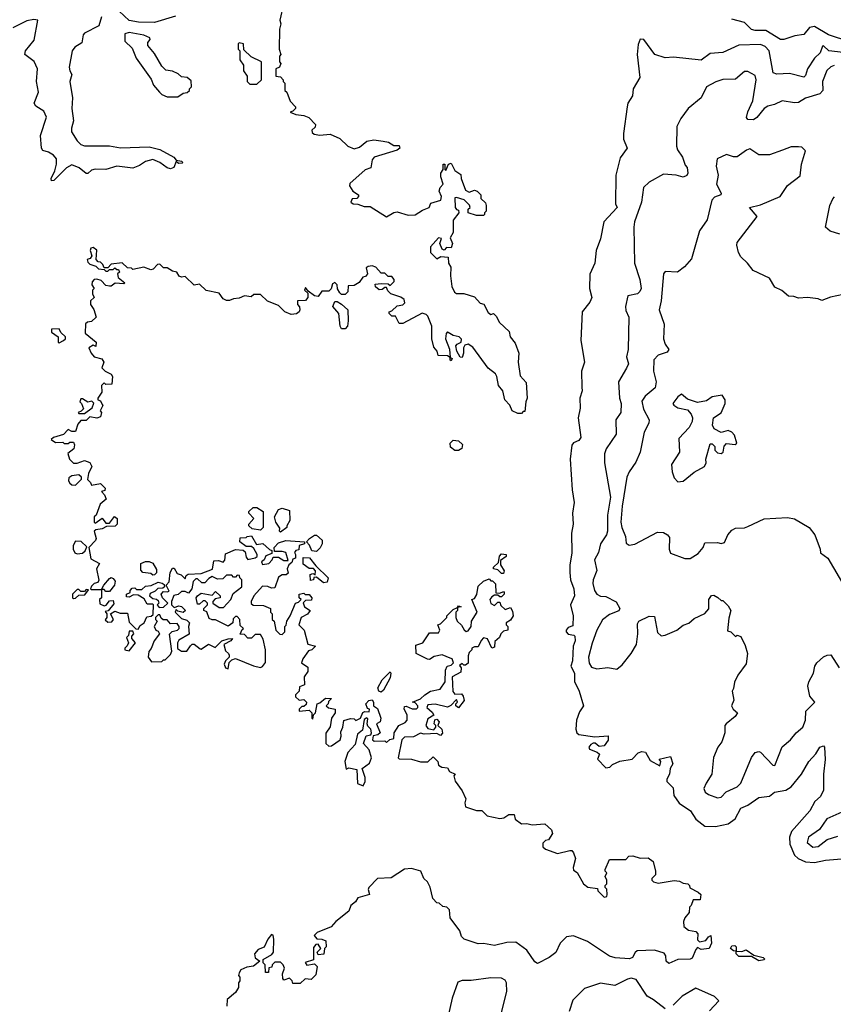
# Model space of a CAD drawing. Extents: x 2604950 to 2749250, y 940531 to 1028284.
# Tile 77 of 220: x 2635536 to 2640059, y 1017505 to 1022979. Entities that reach past the tile are written whole.
import ezdxf

# ---------------------------------------------------------------- set-up
doc = ezdxf.new("R2010")
doc.units = 0

msp = doc.modelspace()

# ---------------------------------------------------------------- linework, layer by layer
at = {"layer": '0CON05XD'}
for points in [[(2637002.5, 1023065), (2636982.5, 1022975), (2636987.5, 1022955), (2636980, 1022925), (2636977.5, 1022815), (2636987.5, 1022785), (2636980, 1022775), (2636980, 1022745), (2636987.5, 1022735), (2636980, 1022715), (2636960, 1022705), (2636960, 1022665), (2636985, 1022660), (2637000, 1022645), (2637000, 1022635), (2637010, 1022625), (2637010, 1022585), (2637020, 1022575), (2637040, 1022525), (2637070, 1022495), (2637070, 1022485), (2637055, 1022470), (2637040, 1022465), (2637070.7, 1022450.7), (2637115, 1022446.7), (2637142.5, 1022435), (2637180, 1022395), (2637178.3, 1022381.7), (2637160, 1022365), (2637161.7, 1022351.7), (2637173, 1022343), (2637205, 1022337.5), (2637261.7, 1022341.7), (2637315, 1022317.5), (2637360, 1022275), (2637395, 1022260), (2637425, 1022270), (2637465, 1022302.5), (2637505, 1022310), (2637557, 1022303), (2637587, 1022297), (2637615, 1022280), (2637645, 1022280), (2637650, 1022265), (2637635, 1022252.5), (2637506.4, 1022213.6), (2637495, 1022200), (2637487.5, 1022155), (2637456.4, 1022143.6), (2637371.7, 1022068.3), (2637370, 1022055), (2637387.5, 1022025), (2637420, 1022005), (2637420, 1021995), (2637410, 1021985), (2637385, 1021982.5), (2637377.5, 1021965), (2637390, 1021955), (2637415, 1021953.3), (2637450.7, 1021940.7), (2637485, 1021940), (2637575, 1021883.3), (2637615, 1021907.5), (2637635, 1021911.2), (2637695, 1021892), (2637735, 1021893.3), (2637775, 1021920), (2637812.5, 1021935), (2637821.7, 1021958.3), (2637877.5, 1021975), (2637880, 1021995), (2637867.5, 1022025), (2637873.3, 1022045), (2637890, 1022065), (2637876.7, 1022105), (2637876.7, 1022125), (2637890, 1022145), (2637890, 1022175), (2637900, 1022175), (2637900, 1022145), (2637905, 1022140), (2637920, 1022175), (2637935, 1022180), (2637955, 1022140), (2637988.3, 1022118.3), (2637990, 1022095), (2638015, 1022030), (2638035, 1022020), (2638065, 1022030), (2638080, 1022025), (2638100, 1022005), (2638100, 1021985), (2638125, 1021960), (2638130, 1021945), (2638130, 1021915), (2638120, 1021905), (2638120, 1021895), (2638115, 1021890), (2638075, 1021890), (2638030, 1021905), (2638030, 1021925), (2638040, 1021935), (2638037, 1021947), (2638006.4, 1021976.4), (2637965, 1021990), (2637955, 1021987.5), (2637957.5, 1021935), (2637965, 1021922.5), (2637975, 1021920), (2637977.5, 1021905), (2637946.1, 1021863.9), (2637946, 1021795), (2637930, 1021765), (2637941.2, 1021735), (2637935, 1021710), (2637908.3, 1021711.7), (2637895, 1021697.5), (2637885, 1021702.5), (2637872.5, 1021735), (2637881.7, 1021761.7), (2637865, 1021766.7), (2637820, 1021715), (2637820, 1021685), (2637855, 1021650), (2637877, 1021663), (2637918.3, 1021658.3), (2637920, 1021625), (2637933.6, 1021603.6), (2637931.2, 1021555), (2637938.8, 1021495), (2637954.1, 1021464.1), (2637965, 1021456.7), (2638005, 1021456), (2638065, 1021437.5), (2638095, 1021402.5), (2638116.4, 1021396.4), (2638140.7, 1021350.7), (2638155, 1021340), (2638170, 1021345), (2638185, 1021330), (2638202.5, 1021295), (2638257.5, 1021245), (2638262.5, 1021215), (2638290.7, 1021180.7), (2638310, 1021125), (2638307.5, 1021075), (2638318.3, 1020998.3), (2638351.7, 1020961.7), (2638357.5, 1020875), (2638350, 1020855), (2638345, 1020800), (2638335, 1020800), (2638325, 1020790), (2638305, 1020790), (2638273.6, 1020803.6), (2638260, 1020835), (2638233.3, 1020865), (2638222.5, 1020915), (2638197.5, 1020945), (2638189.2, 1020995), (2638180.6, 1021010.6), (2638140.5, 1021040.5), (2638055, 1021157.5), (2638030, 1021175), (2638010, 1021170), (2638002.5, 1021155), (2638003.3, 1021125), (2637995, 1021100), (2637985, 1021102.5), (2637966.7, 1021135), (2637961.2, 1021165), (2637967.5, 1021175), (2637990, 1021185), (2637991.7, 1021201.7), (2637980, 1021215), (2637945, 1021223.3), (2637918.8, 1021238.8), (2637915, 1021242.5), (2637906.4, 1021233.6), (2637903.8, 1021205), (2637926.1, 1021146.1), (2637930, 1021100), (2637940, 1021095), (2637935, 1021082.5), (2637930, 1021085), (2637930, 1021100), (2637915, 1021110), (2637861.7, 1021111.7), (2637857.5, 1021135), (2637838.3, 1021158.3), (2637826.7, 1021205), (2637826.7, 1021275), (2637805, 1021330), (2637795, 1021340), (2637773.6, 1021346.4), (2637665, 1021290), (2637645, 1021290), (2637625, 1021330), (2637605, 1021330), (2637590, 1021345), (2637590, 1021355), (2637605, 1021360), (2637635, 1021387.5), (2637665, 1021392.5), (2637676.2, 1021405), (2637673.6, 1021423.6), (2637655, 1021436.2), (2637600, 1021455), (2637581.7, 1021471.7), (2637575, 1021490), (2637565, 1021490), (2637551.7, 1021478.3), (2637535, 1021477.5), (2637513.6, 1021493.6), (2637511.7, 1021508.3), (2637545, 1021512.5), (2637585, 1021510), (2637595, 1021500), (2637617, 1021523), (2637617.5, 1021535), (2637605, 1021550), (2637585, 1021550), (2637565, 1021570), (2637545, 1021570), (2637515, 1021602.5), (2637495, 1021610), (2637473, 1021607), (2637461.7, 1021598.3), (2637470, 1021565), (2637458.3, 1021551.7), (2637443.6, 1021546.4), (2637423, 1021517), (2637395, 1021500), (2637361.7, 1021498.3), (2637360, 1021465), (2637345, 1021450), (2637325, 1021450), (2637315, 1021460), (2637303, 1021483), (2637300, 1021505), (2637287.5, 1021517.5), (2637275, 1021510), (2637267, 1021483), (2637255, 1021470), (2637215, 1021470), (2637195, 1021440), (2637175, 1021442.5), (2637140, 1021470), (2637125, 1021490), (2637120, 1021475), (2637137.5, 1021457.5), (2637137.5, 1021435), (2637125, 1021417.5), (2637080, 1021415), (2637080, 1021395), (2637091.7, 1021381.7), (2637092.5, 1021365), (2637090, 1021355), (2637075, 1021343.3), (2637045, 1021340), (2637010, 1021355), (2636975, 1021390), (2636913, 1021413), (2636875, 1021450), (2636838.3, 1021451.7), (2636821.7, 1021438.3), (2636785, 1021442.5), (2636755, 1021430), (2636723.8, 1021426.2)], [(2636401.7, 1022998.3), (2636285, 1022963.5), (2636196, 1022964), (2636144.9, 1022974.9), (2636088.9, 1023025)], [(2635990, 1022995), (2635975, 1022944.4), (2635896.4, 1022903.6), (2635889.2, 1022895), (2635880.7, 1022849.3), (2635842, 1022825), (2635827.1, 1022805), (2635811.1, 1022715), (2635814.2, 1022695), (2635826.4, 1022673.6), (2635814.5, 1022635.5), (2635829.5, 1022545), (2635825.6, 1022485), (2635834.4, 1022415.6), (2635823.3, 1022375), (2635824.5, 1022355), (2635855, 1022304.2), (2635876.2, 1022285), (2635895, 1022278.1), (2636035, 1022276.5), (2636096.8, 1022266.8), (2636255, 1022272), (2636315, 1022256.2), (2636392.5, 1022215), (2636405, 1022197.5), (2636435, 1022192.5), (2636442.5, 1022185), (2636438.8, 1022181.2), (2636418.3, 1022178.3), (2636405, 1022190), (2636392.5, 1022157.5), (2636375, 1022150), (2636355, 1022155.8), (2636315.5, 1022185.5), (2636275, 1022200.6), (2636235, 1022190), (2636201.2, 1022168.8), (2636165, 1022153.1), (2636075, 1022164.5), (2636015, 1022145.6), (2635955, 1022148.2), (2635935, 1022141.4), (2635915, 1022124.2), (2635905, 1022124.2), (2635865.9, 1022155.9), (2635825, 1022171.8), (2635795.7, 1022155), (2635725, 1022084), (2635712.7, 1022082.7), (2635710.8, 1022095), (2635731.4, 1022138.6), (2635740.6, 1022175), (2635740, 1022205), (2635724, 1022225), (2635695, 1022242.5), (2635665, 1022251.2), (2635657.5, 1022265), (2635650.8, 1022335), (2635685, 1022437.5), (2635670, 1022470), (2635625, 1022498), (2635615.8, 1022515), (2635640, 1022575), (2635628.6, 1022635), (2635635.5, 1022705), (2635616.2, 1022746.2), (2635564.2, 1022785), (2635568.6, 1022805), (2635616.9, 1022865), (2635636.4, 1022976.4), (2635615, 1022980), (2635575, 1022972.9), (2635496.9, 1022933.1)], [(2640151.4, 1022855), (2640033.3, 1022895), (2639955, 1022941.2), (2639927.5, 1022935), (2639895, 1022896.2), (2639845, 1022889.2), (2639785, 1022867.5), (2639765, 1022868.6), (2639685, 1022919.1), (2639625, 1022917.9), (2639605, 1022923.1), (2639565, 1022963.1), (2639495, 1022980.6)], [(2636415, 1022550), (2636445, 1022570), (2636467, 1022573), (2636480, 1022585), (2636480, 1022595), (2636490, 1022605), (2636488.3, 1022638.3), (2636467, 1022657), (2636435, 1022660), (2636417, 1022677), (2636385, 1022692.5), (2636348.3, 1022698.3), (2636325, 1022720), (2636285, 1022790), (2636247.5, 1022835), (2636248.3, 1022851.7), (2636261.7, 1022868.3), (2636258.3, 1022878.3), (2636225, 1022892), (2636145, 1022907.5), (2636120.7, 1022899.3), (2636119.3, 1022859.3), (2636160.7, 1022820.7), (2636183.9, 1022763.9), (2636267, 1022647), (2636280, 1022615), (2636312.5, 1022575), (2636325, 1022562.5), (2636355, 1022550), (2636415, 1022550)], [(2636855, 1022620), (2636880, 1022645), (2636880, 1022745), (2636821.7, 1022771.7), (2636781.7, 1022811.7), (2636780, 1022845), (2636755, 1022850), (2636750, 1022845), (2636750, 1022815), (2636760, 1022805), (2636760, 1022755), (2636780, 1022725), (2636780, 1022695), (2636800, 1022665), (2636800, 1022635), (2636815, 1022620), (2636855, 1022620)], [(2640115, 1022796.2), (2640035, 1022805.6), (2640005, 1022833.8), (2639999.5, 1022830.5), (2639986.9, 1022795), (2639955.6, 1022765), (2639915.7, 1022705), (2639905, 1022667.5), (2639895, 1022658.8), (2639815, 1022679.2), (2639745, 1022676), (2639725, 1022683.8), (2639702.5, 1022805), (2639679.6, 1022829.6), (2639655, 1022840.9), (2639533.8, 1022836.2), (2639445, 1022796.2), (2639375, 1022791.2), (2639325, 1022753.3), (2639170.7, 1022769.3), (2639125, 1022766.2), (2639067.5, 1022785), (2639005, 1022867.5), (2638985, 1022870), (2638975, 1022840), (2638968, 1022785), (2638983, 1022657), (2638946.7, 1022595), (2638942.5, 1022555), (2638917.5, 1022515), (2638913.3, 1022495), (2638892.5, 1022345), (2638893.3, 1022315), (2638912.5, 1022265), (2638875, 1022210), (2638850, 1022115), (2638847.5, 1021955), (2638857.5, 1021935), (2638783.3, 1021855), (2638765, 1021760), (2638740, 1021695), (2638733.3, 1021625), (2638706.4, 1021563.6), (2638703.3, 1021485), (2638716.7, 1021435), (2638705, 1021407.5), (2638663.3, 1021355), (2638656.2, 1021195), (2638676.7, 1021075), (2638658.8, 1021025), (2638662, 1020935), (2638663.8, 1020915), (2638650, 1020875), (2638651.7, 1020818.3), (2638640, 1020765), (2638656, 1020655), (2638645, 1020640), (2638614.2, 1020625.8), (2638605.8, 1020614.2), (2638596, 1020535), (2638606.7, 1020365), (2638618.8, 1020295), (2638608.8, 1020235), (2638613.8, 1020175), (2638603.9, 1020123.9), (2638605.7, 1020015), (2638594.1, 1019945.9), (2638594.1, 1019905.9), (2638598, 1019865), (2638616.2, 1019815), (2638620, 1019775), (2638598.8, 1019725), (2638612.5, 1019665), (2638611.7, 1019608.3), (2638585, 1019598.8), (2638574, 1019585), (2638574.2, 1019575), (2638585, 1019562), (2638617.5, 1019557.5), (2638621.7, 1019551.7), (2638623.3, 1019525), (2638613.8, 1019495), (2638609.2, 1019415), (2638600.8, 1019385), (2638619.5, 1019345), (2638619.7, 1019299.7), (2638646.2, 1019245), (2638670, 1019165), (2638648.8, 1019131.2), (2638630.8, 1019085), (2638627.1, 1019035), (2638633.7, 1019013.7), (2638645, 1019004.3), (2638732.7, 1018992.7), (2638808.3, 1018998.3), (2638807, 1018973), (2638785, 1018942.5), (2638758.3, 1018938.3), (2638736.1, 1018956.1), (2638725, 1018956.7), (2638710.5, 1018949.5), (2638700, 1018935), (2638704.2, 1018924.2), (2638747, 1018907), (2638760, 1018895), (2638748.3, 1018868.3), (2638795, 1018820), (2638817, 1018823), (2638831.7, 1018838.3), (2638873, 1018857), (2638941.7, 1018868.3), (2638975, 1018902.5), (2638995, 1018910), (2639015, 1018907.5), (2639040.7, 1018860.7), (2639095, 1018830), (2639100, 1018855), (2639091.7, 1018868.3), (2639155, 1018882.5), (2639167.7, 1018842.3), (2639152.5, 1018815), (2639149.2, 1018785), (2639133.4, 1018756.6), (2639133.3, 1018743.3), (2639168.3, 1018708.3), (2639173.3, 1018665), (2639202.7, 1018622.7), (2639265, 1018580), (2639295, 1018533.8), (2639345, 1018495.7), (2639405, 1018493.5), (2639475, 1018507.8), (2639514.4, 1018535.6), (2639545, 1018596), (2639585, 1018611.2), (2639645, 1018653.8), (2639705, 1018661.2), (2639732.5, 1018685), (2639795, 1018696.2), (2639825, 1018713.8), (2639882.5, 1018785), (2639924.2, 1018855), (2639962.5, 1018897.5), (2639983.8, 1018935), (2640005, 1018942.5), (2640010, 1018935), (2640014, 1018865), (2640004.2, 1018784.2), (2640004, 1018695), (2639988.9, 1018661.1), (2639957.6, 1018632.4), (2639929.1, 1018580.9), (2639827.1, 1018465), (2639816.5, 1018435), (2639817.3, 1018395), (2639843.8, 1018333.8), (2639864, 1018315), (2639905, 1018296.5), (2639955, 1018293.8), (2640016.8, 1018306.8), (2640105, 1018313.5)], [(2640065, 1022724.5), (2640045, 1022715.7), (2640023.8, 1022696.2), (2639999.4, 1022635), (2640002, 1022585), (2639985, 1022566), (2639905, 1022542.9), (2639865, 1022517.5), (2639844.1, 1022515.9), (2639775, 1022528.1), (2639732.8, 1022507.2), (2639695, 1022497.8), (2639675, 1022484.4), (2639635, 1022434.5), (2639615, 1022422.5), (2639583.7, 1022423.7), (2639577.5, 1022435), (2639584.5, 1022465.5), (2639612.2, 1022527.8), (2639631.1, 1022645), (2639625, 1022668.8), (2639585, 1022690), (2639565, 1022691.2), (2639515, 1022647.3), (2639445, 1022646.7), (2639406.2, 1022633.8), (2639355, 1022605.8), (2639324, 1022545), (2639252, 1022485), (2639211.7, 1022428.3), (2639190, 1022385), (2639186.7, 1022275), (2639193.3, 1022255), (2639221.2, 1022215), (2639235, 1022170), (2639247, 1022157), (2639250, 1022125), (2639245, 1022112.5), (2639225, 1022103.3), (2639185, 1022113.6), (2639115, 1022120), (2639035, 1022075.8), (2639003.5, 1022045), (2638992.2, 1021965), (2638954.4, 1021855), (2638950.5, 1021825), (2638954.1, 1021624.1), (2638984.4, 1021535), (2638990.6, 1021485), (2638983.2, 1021466.8), (2638970, 1021455), (2638916.2, 1021443.8), (2638904.4, 1021385), (2638905, 1021362.5), (2638922, 1021325), (2638918, 1021145), (2638909.2, 1021105), (2638921.2, 1021065), (2638909.2, 1021040.8), (2638864.2, 1020965), (2638871.5, 1020875), (2638880, 1020845), (2638878.8, 1020795), (2638850, 1020755), (2638852, 1020675), (2638796.6, 1020593.4), (2638788.1, 1020565), (2638786.9, 1020515), (2638820.6, 1020325), (2638803.6, 1020225), (2638804.5, 1020135), (2638798.5, 1020115), (2638765.5, 1020065), (2638753.8, 1020016.2), (2638731.4, 1019975), (2638744.1, 1019915.9), (2638724.6, 1019865.4), (2638722.7, 1019845), (2638730.8, 1019805), (2638743.8, 1019785), (2638764.4, 1019774.4), (2638795, 1019772), (2638852.3, 1019742.3), (2638873.3, 1019705), (2638867.6, 1019692.4), (2638815, 1019671.4), (2638776.9, 1019643.1), (2638744.6, 1019585), (2638718.3, 1019511.7), (2638698.9, 1019435), (2638702.1, 1019402.1), (2638715, 1019380), (2638745, 1019370), (2638805, 1019376.9), (2638855, 1019368), (2638885, 1019392), (2638935.6, 1019454.4), (2638964.2, 1019505), (2638972.9, 1019565), (2638970.5, 1019619.5), (2638977.5, 1019635), (2639035, 1019662.5), (2639065, 1019660), (2639081.7, 1019571.7), (2639103, 1019553), (2639125, 1019557.5), (2639190, 1019585), (2639225, 1019613.3), (2639255.8, 1019624.2), (2639285, 1019650), (2639345, 1019677.5), (2639366.4, 1019703.6), (2639367.5, 1019755), (2639381.7, 1019778.3), (2639395, 1019780), (2639417, 1019767), (2639435, 1019750), (2639445, 1019750), (2639475, 1019720), (2639490, 1019695), (2639478.3, 1019651.7), (2639471.7, 1019581.7), (2639490, 1019575), (2639515, 1019550), (2639525, 1019557.5), (2639545, 1019550), (2639569.5, 1019499.5), (2639582.5, 1019455), (2639575, 1019397.5), (2639528.8, 1019335), (2639510, 1019295), (2639505, 1019260), (2639496.7, 1019245), (2639506.2, 1019195), (2639493.6, 1019163.6), (2639502.5, 1019145), (2639526.7, 1019125), (2639513.8, 1019105), (2639464, 1019065), (2639455.8, 1019054.2), (2639455.8, 1019014.2), (2639440, 1018965), (2639417.5, 1018935), (2639393.9, 1018876.1), (2639384.2, 1018785), (2639351.9, 1018735), (2639340, 1018705), (2639346, 1018685), (2639365, 1018671.4), (2639415, 1018652.5), (2639435, 1018656), (2639463.9, 1018686.1), (2639525, 1018713.3), (2639545, 1018734.3), (2639605, 1018876.2), (2639625, 1018904.2), (2639645, 1018910.8), (2639655, 1018905.8), (2639722.5, 1018835), (2639735, 1018833.3), (2639775, 1018936), (2639821.2, 1018975), (2639852, 1019015), (2639890, 1019045), (2639905.6, 1019085), (2639906.1, 1019133.9), (2639956.7, 1019185), (2639928.1, 1019218.1), (2639917.3, 1019272.7), (2639923.1, 1019296.9), (2639950, 1019345), (2639957.5, 1019385), (2639967, 1019403), (2640005, 1019436.7), (2640025, 1019446.7), (2640045, 1019447.5), (2640091.2, 1019375)], [(2640115, 1021451.2), (2640043.6, 1021436.4), (2639995, 1021417.5), (2639975, 1021427.5), (2639915, 1021433.3), (2639865, 1021430), (2639839.3, 1021439.3), (2639810.7, 1021440.7), (2639773, 1021473), (2639735, 1021492.5), (2639705, 1021542.5), (2639613.6, 1021583.6), (2639582.5, 1021625), (2639545, 1021660), (2639532.5, 1021685), (2639522.5, 1021725), (2639525, 1021740), (2639636.1, 1021883.9), (2639593.8, 1021935), (2639655, 1021950), (2639763.6, 1021996.4), (2639804.1, 1022055.9), (2639875, 1022110), (2639883.3, 1022175), (2639905, 1022250), (2639885, 1022270), (2639865, 1022272.5), (2639825, 1022272.5), (2639776.7, 1022253.3), (2639705, 1022226.7), (2639645, 1022227.5), (2639595, 1022261.2), (2639575.9, 1022254.1), (2639525, 1022216.7), (2639505, 1022216.7), (2639465, 1022230), (2639414.1, 1022205.9), (2639407.5, 1022165), (2639418.9, 1022115), (2639409.5, 1022065), (2639435.8, 1022015), (2639434.2, 1022005.8), (2639398.8, 1021991.2), (2639383.8, 1021975), (2639358, 1021865), (2639316.1, 1021803.9), (2639270.7, 1021649.3), (2639232.5, 1021605), (2639192.5, 1021575), (2639125, 1021578.8), (2639116, 1021565), (2639101.9, 1021415), (2639090.8, 1021365), (2639118.9, 1021285), (2639114.5, 1021204.5), (2639124.5, 1021174.5), (2639145.8, 1021145), (2639135, 1021130.8), (2639085, 1021114.3), (2639062.2, 1021087.8), (2639060, 1021025), (2639074.3, 1020965), (2639068, 1020932), (2639012.5, 1020885), (2638995, 1020857.5), (2639003.9, 1020813.9), (2639035.7, 1020755), (2639034.3, 1020735.7), (2639007.3, 1020685), (2638985.8, 1020575), (2638961.3, 1020518.7), (2638924.4, 1020465), (2638911.5, 1020435), (2638885.3, 1020275), (2638878.9, 1020185), (2638882.9, 1020155), (2638904.4, 1020105), (2638908, 1020068), (2638925, 1020058), (2638955, 1020063.8), (2639081.2, 1020128.8), (2639115, 1020128.6), (2639138, 1020115), (2639149.3, 1020099.3), (2639146.2, 1020035), (2639155, 1020012.5), (2639233, 1019983), (2639263.3, 1019983.3), (2639308.3, 1020011.7), (2639336.7, 1020045), (2639345, 1020070), (2639415, 1020072.5), (2639435, 1020067.5), (2639455, 1020072.5), (2639473.3, 1020115), (2639495, 1020141.2), (2639515, 1020151.2), (2639565, 1020153.3), (2639585, 1020161.2), (2639675, 1020203.3), (2639805, 1020212), (2639843.6, 1020203.6), (2639925, 1020156.2), (2639956, 1020115), (2639986.7, 1020035), (2639988.8, 1020015), (2640028.8, 1019985), (2640124.4, 1019824.4)], [(2640095, 1021786.2), (2640042.3, 1021802.3), (2640016.2, 1021825), (2640040, 1021945), (2640056.8, 1021983.2), (2640065.8, 1021994.2)], [(2636723.8, 1021426.2), (2636703, 1021417), (2636685, 1021417.5), (2636667, 1021427), (2636645, 1021458.8), (2636573, 1021473), (2636535, 1021507.5), (2636505, 1021502.5), (2636455, 1021550), (2636435, 1021547.5), (2636423, 1021553), (2636410, 1021575), (2636385, 1021580), (2636355, 1021600), (2636335, 1021600), (2636315, 1021620), (2636301.7, 1021618.3), (2636278.3, 1021591.7), (2636265, 1021587.5), (2636225, 1021602.5), (2636165, 1021590), (2636157, 1021597), (2636135, 1021600), (2636105, 1021627.5), (2636045, 1021620), (2636025, 1021600), (2636005, 1021600), (2635998.3, 1021618.3), (2635985, 1021630), (2635971.7, 1021631.7), (2635960, 1021645), (2635965, 1021697.5), (2635945, 1021712.5), (2635931.7, 1021708.3), (2635927.5, 1021695), (2635937.5, 1021665), (2635928.3, 1021651.7), (2635910, 1021645), (2635915, 1021630), (2635925, 1021620), (2635958.3, 1021608.3), (2635973, 1021593), (2636005, 1021590), (2636015, 1021580), (2636025, 1021580), (2636035, 1021590), (2636055, 1021590), (2636065, 1021600), (2636075, 1021590), (2636085, 1021590), (2636090, 1021575), (2636080, 1021565), (2636082.5, 1021545), (2636120, 1021515), (2636115, 1021510), (2636067, 1021513), (2636045, 1021497.5), (2636035, 1021497.5), (2636015, 1021500), (2635988.3, 1021528.3), (2635965, 1021536.7), (2635950, 1021535), (2635938.3, 1021521.7), (2635937.5, 1021505), (2635950, 1021485), (2635940, 1021475), (2635940, 1021455), (2635950, 1021435), (2635930, 1021415), (2635930, 1021395), (2635947, 1021367), (2635960, 1021325), (2635935, 1021300), (2635913, 1021297), (2635901.7, 1021288.3), (2635900, 1021235), (2635960, 1021185), (2635958.3, 1021161.7), (2635945, 1021170), (2635920, 1021155), (2635932.5, 1021125), (2635950, 1021105), (2635993, 1021093), (2636002.5, 1021075), (2635993, 1021043), (2636010, 1021025), (2636045, 1021007.5), (2636052.5, 1020995), (2636048.3, 1020951.7), (2636015, 1020950), (2636005, 1020960), (2635990, 1020945), (2635991.7, 1020908.3), (2635970, 1020875), (2635970, 1020865), (2635985, 1020860), (2635995, 1020840), (2635997, 1020833), (2635983.3, 1020805), (2635990, 1020795), (2635985, 1020770), (2635965, 1020762.5), (2635925, 1020770), (2635905, 1020750), (2635875, 1020750), (2635859.3, 1020730.7), (2635845, 1020690), (2635825, 1020690), (2635805, 1020700), (2635778.3, 1020671.7), (2635723.6, 1020656.4), (2635710, 1020645), (2635735, 1020627.5), (2635775, 1020630), (2635782.5, 1020622.5), (2635805, 1020622.5), (2635815, 1020630), (2635835, 1020630), (2635840, 1020615), (2635837, 1020593), (2635803.6, 1020566.4), (2635812.5, 1020535), (2635835, 1020512.5), (2635855, 1020512.5), (2635895, 1020527.5), (2635925, 1020516.7), (2635936.7, 1020495), (2635917.5, 1020455), (2635913, 1020423), (2635930, 1020405), (2635935, 1020390), (2635985, 1020400), (2636010, 1020375), (2636008.3, 1020361.7), (2635990, 1020355), (2636007.5, 1020337.5), (2636017, 1020313), (2635982.5, 1020285), (2635960, 1020225), (2635950, 1020215), (2635950, 1020185), (2635955, 1020180), (2635995, 1020207.5), (2636015, 1020180), (2636035, 1020180), (2636063, 1020217), (2636077.5, 1020205), (2636077.5, 1020175), (2636067, 1020163), (2636018.3, 1020161.7), (2635995, 1020147.5), (2635958.3, 1020141.7), (2635950, 1020135), (2635960, 1020095), (2635957, 1020083), (2635920, 1020045), (2635931.7, 1019981.7), (2635980, 1019955), (2635962.5, 1019925), (2635976.4, 1019863.6), (2635969.3, 1019850.7), (2635950, 1019845), (2635935, 1019830), (2635930, 1019815), (2635935, 1019810), (2635990, 1019810), (2636002.5, 1019835), (2636035, 1019872.5), (2636045, 1019877.5), (2636055, 1019872.5), (2636066.7, 1019856.7), (2636062.5, 1019835), (2636035, 1019800), (2636015, 1019800), (2636005, 1019810), (2635990, 1019810), (2635990, 1019765), (2635980, 1019755), (2635981.7, 1019731.7), (2636005, 1019720), (2636016.4, 1019723.6), (2636035, 1019747.5), (2636055, 1019750), (2636059.3, 1019730.7), (2636028.3, 1019691.7), (2636011.7, 1019688.3), (2636020, 1019675), (2636020, 1019655), (2636011.7, 1019641.7), (2636025, 1019630), (2636048.3, 1019631.7), (2636057.5, 1019645), (2636040, 1019675), (2636065, 1019690), (2636095, 1019680), (2636135, 1019680), (2636145, 1019630), (2636181.7, 1019591.7), (2636195, 1019590), (2636205, 1019610), (2636227.5, 1019625), (2636241.7, 1019658.3), (2636267, 1019663), (2636278.3, 1019671.7), (2636280, 1019725), (2636275, 1019730), (2636245, 1019730), (2636228.3, 1019758.3), (2636195, 1019780), (2636168.3, 1019781.7), (2636145, 1019767.5), (2636130, 1019770), (2636130, 1019785), (2636150, 1019795), (2636150, 1019805), (2636161.7, 1019818.3), (2636175, 1019820), (2636185, 1019810), (2636215, 1019810), (2636235, 1019830), (2636266.4, 1019833.6), (2636305, 1019852.5), (2636327, 1019847), (2636338.3, 1019838.3), (2636340, 1019825), (2636331.7, 1019818.3), (2636303.3, 1019816.7), (2636289.2, 1019800.8), (2636260.7, 1019789.3), (2636257.5, 1019775), (2636275, 1019760), (2636297, 1019757), (2636305, 1019750), (2636310, 1019735), (2636300, 1019725), (2636311.7, 1019711.7), (2636335, 1019712.5), (2636360, 1019735), (2636330, 1019765), (2636322.5, 1019785), (2636335, 1019800), (2636355, 1019797.5), (2636367.5, 1019802.5), (2636350, 1019835), (2636367, 1019853), (2636372.5, 1019905), (2636385, 1019930), (2636395, 1019930), (2636410.7, 1019900.7), (2636432.5, 1019892.5), (2636455, 1019870), (2636461.7, 1019888.3), (2636473, 1019897), (2636545, 1019900), (2636606.7, 1019923.3), (2636615, 1019970), (2636641.7, 1019971.7), (2636667, 1019963), (2636676.4, 1019973.6), (2636680.5, 1020009.5), (2636735, 1020034), (2636778.8, 1020028.8), (2636789.5, 1020019.5), (2636795, 1019990), (2636805, 1019977.5), (2636845, 1019986.2), (2636855.8, 1019994.2), (2636856.1, 1020006.1), (2636838.3, 1020038.3), (2636825, 1020050), (2636795, 1020050), (2636760, 1020075), (2636761.7, 1020098.3), (2636795, 1020100), (2636800, 1020105), (2636825, 1020110), (2636851.7, 1020061.7), (2636887.5, 1020067.5), (2636925, 1020032.5), (2636938.3, 1020028.3), (2636938.3, 1020011.7), (2636905, 1019998.8), (2636894.1, 1019975.9), (2636880, 1019965), (2636885, 1019950), (2636920, 1019955), (2636940, 1019975), (2636945, 1019990), (2636975, 1019990), (2637005, 1019972.5), (2637028.3, 1019971.7), (2637016.2, 1020016.2), (2636995, 1020022.5), (2636951.7, 1020021.7), (2636950, 1020045), (2636975, 1020070), (2637015, 1020082.5), (2637120, 1020075), (2637120, 1020065), (2637090, 1020055), (2637088.3, 1020031.7), (2637071.7, 1020028.3), (2637063, 1020017), (2637070, 1020005), (2637070, 1019985), (2637055, 1019980), (2637048.3, 1019961.7), (2637031.7, 1019948.3), (2637022.5, 1019925), (2637027.5, 1019902.5), (2637017, 1019893), (2636995, 1019892.5), (2636975, 1019880), (2636955, 1019820), (2636935, 1019817.5), (2636915, 1019827.5), (2636885, 1019830), (2636837.5, 1019775), (2636822.5, 1019745), (2636823, 1019733), (2636833, 1019723), (2636891.7, 1019721.7), (2636930, 1019705), (2636930, 1019685), (2636940, 1019675), (2636940, 1019645), (2636950, 1019635), (2636960, 1019585), (2636981.7, 1019561.7), (2636995, 1019560), (2637010, 1019575), (2637010, 1019605), (2637017, 1019613), (2637020, 1019635), (2637040, 1019665), (2637070, 1019735), (2637085, 1019740), (2637100, 1019755), (2637090, 1019765), (2637090, 1019785), (2637115, 1019790), (2637123, 1019783), (2637145, 1019782.5), (2637160, 1019765), (2637158.3, 1019751.7), (2637125, 1019750), (2637112.5, 1019737.5), (2637120, 1019715), (2637150, 1019695), (2637135, 1019673.3), (2637100, 1019655), (2637087.5, 1019615), (2637117.5, 1019585), (2637137, 1019507), (2637180, 1019495), (2637160, 1019475), (2637140.7, 1019469.3), (2637110, 1019425), (2637103, 1019403), (2637138.3, 1019378.3), (2637137.5, 1019355), (2637117.5, 1019325), (2637118.3, 1019281.7), (2637090.7, 1019269.3), (2637090, 1019245), (2637070, 1019225), (2637070, 1019215), (2637090, 1019195), (2637115, 1019200), (2637130, 1019185), (2637128.3, 1019171.7), (2637115, 1019160), (2637105, 1019160), (2637090, 1019145), (2637090, 1019135), (2637145, 1019140), (2637160, 1019125), (2637160, 1019095), (2637165, 1019090), (2637170, 1019115), (2637180, 1019125), (2637190, 1019175), (2637205, 1019180), (2637235, 1019207.5), (2637270, 1019205), (2637251.7, 1019188.3), (2637250, 1019175), (2637240, 1019165), (2637253, 1019153), (2637290, 1019145), (2637290, 1019125), (2637270, 1019095), (2637261.7, 1019048.3), (2637238.3, 1019011.7), (2637237.5, 1018955), (2637255, 1018940), (2637268.8, 1018941.2), (2637316.7, 1018975), (2637323.3, 1018995), (2637320.7, 1019019.3), (2637332.5, 1019045), (2637337, 1019083), (2637375, 1019093.8), (2637395, 1019092.5), (2637405, 1019082.5), (2637430, 1019095), (2637443.6, 1019126.4), (2637455, 1019132.5), (2637478.3, 1019131.7), (2637480, 1019145), (2637470, 1019150), (2637460, 1019175), (2637476.4, 1019193.6), (2637495, 1019196.7), (2637502.5, 1019185), (2637503.3, 1019163.3), (2637525, 1019150), (2637543.3, 1019095), (2637540, 1019075), (2637520, 1019065), (2637540, 1019015), (2637527, 1019003), (2637501.7, 1018998.3), (2637497.5, 1018975), (2637507, 1018967), (2637565, 1018970), (2637575, 1018960), (2637593, 1018977), (2637616.7, 1018983.3), (2637617.5, 1019015), (2637643.8, 1019055), (2637678.3, 1019071.7), (2637690, 1019085), (2637690, 1019115), (2637673.3, 1019145), (2637675, 1019160), (2637685, 1019162.5), (2637718.3, 1019148.3), (2637741.7, 1019148.3), (2637750, 1019155), (2637750, 1019165), (2637735, 1019180), (2637720, 1019185), (2637765, 1019202.5), (2637787.5, 1019225), (2637820, 1019245), (2637873, 1019257), (2637901.7, 1019298.3), (2637903, 1019363), (2637912.5, 1019385), (2637935, 1019390), (2637947.5, 1019402.5), (2637940, 1019425), (2637928.3, 1019428.3)], [(2637345, 1021260), (2637325, 1021260), (2637317.5, 1021275), (2637310, 1021345), (2637277.5, 1021385), (2637288.3, 1021411.7), (2637301.7, 1021411.7), (2637325, 1021397.5), (2637360, 1021365), (2637362.5, 1021305), (2637357.5, 1021275), (2637345, 1021260)], [(2635755, 1021182.5), (2635780, 1021195), (2635790, 1021205), (2635790, 1021215), (2635765, 1021240), (2635755, 1021260), (2635711.7, 1021258.3), (2635711.7, 1021241.7), (2635750, 1021215), (2635750, 1021185), (2635755, 1021182.5)], [(2635895, 1020790), (2635939.3, 1020820.7), (2635947.5, 1020847.5), (2635937.5, 1020857.5), (2635915, 1020852.5), (2635885, 1020870), (2635875, 1020870), (2635870, 1020855), (2635880, 1020845), (2635890, 1020815), (2635878.3, 1020801.7), (2635860, 1020795), (2635865, 1020790), (2635895, 1020790)], [(2639195, 1020410), (2639225, 1020412.5), (2639285, 1020463.3), (2639342.5, 1020495), (2639352.5, 1020515), (2639350, 1020535), (2639375, 1020620), (2639385, 1020620), (2639400, 1020605), (2639400, 1020585), (2639415, 1020570), (2639435, 1020567.5), (2639447.5, 1020575), (2639453, 1020607), (2639465, 1020622.5), (2639513, 1020617), (2639522.5, 1020625), (2639509.5, 1020669.5), (2639496.1, 1020686.1), (2639475, 1020694), (2639435, 1020683.3), (2639397.5, 1020705), (2639387.5, 1020725), (2639393.9, 1020766.1), (2639436.4, 1020793.6), (2639457.5, 1020845), (2639457.5, 1020865), (2639441.7, 1020891.7), (2639385, 1020881.2), (2639355, 1020860), (2639305, 1020850), (2639249.3, 1020869.3), (2639215, 1020897.5), (2639195, 1020882.5), (2639167.5, 1020845), (2639172.5, 1020835), (2639195, 1020820), (2639248.8, 1020808.8), (2639270, 1020785), (2639276.2, 1020765), (2639274, 1020745), (2639258.7, 1020711.3), (2639200.5, 1020649.5), (2639204, 1020575), (2639160, 1020505), (2639164.2, 1020465), (2639175, 1020432.5), (2639195, 1020410)], [(2637975, 1020583.3), (2637955, 1020584), (2637931.7, 1020601.7), (2637930, 1020625), (2637945, 1020641.2), (2637975, 1020638), (2637997.7, 1020617.7), (2637993.3, 1020595), (2637975, 1020583.3)], [(2635845, 1020390), (2635880, 1020425), (2635880, 1020435), (2635865, 1020447.5), (2635825, 1020442.5), (2635808.3, 1020431.7), (2635807.5, 1020415), (2635815, 1020402.5), (2635825, 1020392.5), (2635845, 1020390)], [(2636875, 1020140), (2636828.3, 1020148.3), (2636810, 1020165), (2636810, 1020175), (2636837.5, 1020205), (2636810, 1020235), (2636810, 1020245), (2636833, 1020267), (2636855, 1020266.7), (2636890, 1020245), (2636890, 1020155), (2636875, 1020140)], [(2636985, 1020130), (2636980, 1020135), (2636981.7, 1020151.7), (2636960, 1020185), (2636952.5, 1020215), (2636974.3, 1020255.7), (2636995, 1020263.8), (2637035, 1020250), (2637037.5, 1020195), (2637020, 1020165), (2637020, 1020155), (2636985, 1020130)], [(2637185, 1020022.5), (2637160, 1020025), (2637147, 1020057), (2637130, 1020075), (2637147.5, 1020095), (2637175, 1020112.5), (2637185, 1020112.5), (2637217.5, 1020085), (2637217.5, 1020065), (2637207, 1020043), (2637185, 1020022.5)], [(2635855, 1020010), (2635885, 1020012.5), (2635900, 1020025), (2635908.3, 1020048.3), (2635877, 1020077), (2635845, 1020080), (2635832.5, 1020055), (2635832.5, 1020035), (2635842.5, 1020015), (2635855, 1020010)], [(2637225, 1019847.5), (2637185, 1019880), (2637171.7, 1019878.3), (2637170, 1019865), (2637151.7, 1019861.7), (2637150, 1019895), (2637165, 1019900), (2637178.3, 1019891.7), (2637180, 1019915), (2637168.3, 1019928.3), (2637145, 1019927.5), (2637111.7, 1019951.7), (2637111.7, 1019988.3), (2637146.4, 1019986.4), (2637181.7, 1019941.7), (2637250, 1019875), (2637245, 1019852.5), (2637225, 1019847.5)], [(2638225, 1019900), (2638215, 1019900), (2638195, 1019920), (2638170, 1019925), (2638170, 1019935), (2638198.3, 1019961.7), (2638203.6, 1019996.4), (2638215, 1020010), (2638240, 1020005), (2638240, 1019995), (2638208.3, 1019971.7), (2638208.3, 1019948.3), (2638230, 1019915), (2638225, 1019900)], [(2636275, 1019890), (2636265, 1019900), (2636220, 1019905), (2636208.3, 1019918.3), (2636210, 1019955), (2636235, 1019966.7), (2636256.4, 1019966.4), (2636276.4, 1019956.4), (2636297, 1019923), (2636297, 1019903), (2636285, 1019892.5), (2636275, 1019890)], [(2636695, 1019370), (2636700, 1019405), (2636715, 1019420), (2636735, 1019427.5), (2636835, 1019386.7), (2636875, 1019377.5), (2636885, 1019382.5), (2636902.5, 1019405), (2636902.5, 1019475), (2636890, 1019535), (2636875, 1019560), (2636845, 1019560), (2636825, 1019540), (2636805, 1019540), (2636785, 1019560), (2636761.7, 1019561.7), (2636771.7, 1019588.3), (2636780, 1019595), (2636761.7, 1019611.7), (2636760, 1019645), (2636745, 1019660), (2636735, 1019660), (2636721.7, 1019648.3), (2636720, 1019625), (2636695, 1019607.5), (2636625, 1019642.5), (2636605, 1019642.5), (2636590, 1019650), (2636576.7, 1019686.7), (2636560, 1019695), (2636560, 1019705), (2636580, 1019725), (2636580, 1019735), (2636567, 1019747), (2636555, 1019747.5), (2636535, 1019730), (2636525, 1019730), (2636517.5, 1019765), (2636523.6, 1019776.4), (2636545, 1019790), (2636605, 1019780), (2636625, 1019800), (2636650, 1019775), (2636650, 1019765), (2636621.7, 1019758.3), (2636610, 1019745), (2636610, 1019735), (2636645, 1019710), (2636668.3, 1019711.7), (2636710, 1019755), (2636721.7, 1019788.3), (2636770, 1019825), (2636770, 1019865), (2636760, 1019875), (2636758.3, 1019888.3), (2636745, 1019890), (2636735, 1019880), (2636725, 1019880), (2636715, 1019890), (2636685, 1019890), (2636665, 1019870), (2636635, 1019867.5), (2636605, 1019882.5), (2636587, 1019873), (2636565, 1019847.5), (2636548.3, 1019848.3), (2636525, 1019870), (2636515, 1019870), (2636500, 1019855), (2636492.5, 1019815), (2636475, 1019790), (2636455, 1019800), (2636435, 1019800), (2636416.7, 1019783.3), (2636391.7, 1019778.3), (2636380, 1019745), (2636380, 1019725), (2636395, 1019710), (2636420.7, 1019719.3), (2636435, 1019716.7), (2636457.5, 1019695), (2636445, 1019682.5), (2636415, 1019690), (2636405, 1019700), (2636400, 1019685), (2636435, 1019650), (2636465, 1019640), (2636480, 1019625), (2636473.3, 1019605), (2636477, 1019563), (2636420.7, 1019529.3), (2636413.3, 1019515), (2636413, 1019483), (2636435, 1019467.5), (2636465, 1019467.5), (2636485, 1019497.5), (2636495, 1019507.5), (2636505, 1019507.5), (2636538.3, 1019481.7), (2636545, 1019480), (2636585, 1019506.7), (2636621.7, 1019488.3), (2636660, 1019525), (2636695, 1019537.5), (2636718.3, 1019538.3), (2636710, 1019525), (2636670, 1019505), (2636679.3, 1019469.3), (2636697.5, 1019455), (2636700, 1019445), (2636700, 1019435), (2636680, 1019415), (2636673.3, 1019395), (2636680, 1019375), (2636695, 1019370)], [(2637928.3, 1019428.3), (2637885, 1019447.5), (2637840.7, 1019439.3), (2637815, 1019422.5), (2637803, 1019423), (2637740, 1019455), (2637738.3, 1019501.7), (2637776.4, 1019513.6), (2637815, 1019570), (2637865, 1019570), (2637872.5, 1019585), (2637860, 1019615), (2637875, 1019620), (2637910, 1019655), (2637910, 1019665), (2637945, 1019700), (2637970, 1019710), (2637975, 1019720), (2637990, 1019715), (2637970, 1019710), (2637970, 1019695), (2637960, 1019685), (2637960, 1019655), (2637967.5, 1019635), (2637993, 1019613), (2638007, 1019587), (2638018.3, 1019578.3), (2638029.3, 1019580.7), (2638046.2, 1019605), (2638047.5, 1019635), (2638080, 1019685), (2638050, 1019755), (2638065, 1019760), (2638077, 1019783), (2638085, 1019830), (2638115, 1019857.5), (2638145, 1019870), (2638155, 1019860), (2638165, 1019860), (2638181.7, 1019841.7), (2638182.5, 1019792.5), (2638205, 1019790), (2638225, 1019800), (2638230, 1019795), (2638230, 1019785), (2638215, 1019770), (2638205, 1019770), (2638195, 1019780), (2638175, 1019780), (2638160.7, 1019769.3), (2638150, 1019755), (2638155, 1019732.5), (2638175, 1019722.5), (2638195, 1019740), (2638205, 1019740), (2638211.7, 1019721.7), (2638235, 1019700), (2638265, 1019710), (2638275, 1019690), (2638280, 1019665), (2638265, 1019640), (2638240, 1019625), (2638240, 1019615), (2638250, 1019605), (2638250, 1019585), (2638225, 1019580), (2638210, 1019565), (2638202.5, 1019545), (2638178.3, 1019521.7), (2638175, 1019490), (2638160, 1019485), (2638136.4, 1019536.4), (2638115, 1019542.5), (2638101.7, 1019528.3), (2638085, 1019492.5), (2638065, 1019492.5), (2638050, 1019485), (2638050, 1019475), (2638035, 1019460), (2638028.3, 1019441.7), (2638028.3, 1019401.7), (2638015, 1019390), (2638005, 1019390), (2637995, 1019400), (2637981.7, 1019388.3), (2637990, 1019375), (2637988.3, 1019351.7), (2637940, 1019325), (2637943, 1019243), (2637955, 1019230), (2637991.7, 1019231.7), (2638001.7, 1019218.3), (2638007, 1019193), (2637975, 1019152.5), (2637960, 1019165), (2637960, 1019175), (2637970, 1019185), (2637965, 1019200), (2637933, 1019167), (2637915, 1019157.5), (2637845, 1019173.3), (2637805, 1019170), (2637800, 1019155), (2637829.3, 1019129.3), (2637837.5, 1019112.5), (2637805, 1019092.5), (2637794.1, 1019054.1), (2637805, 1019037.5), (2637838.3, 1019031.7), (2637850, 1019045), (2637850, 1019055), (2637840, 1019065), (2637843, 1019087), (2637855, 1019090), (2637867.5, 1019075), (2637860, 1019055), (2637882.5, 1019035), (2637887, 1019013), (2637875, 1019000), (2637855, 1019010), (2637785, 1019006.7), (2637765, 1019012.5), (2637725, 1018992.5), (2637675, 1018990), (2637661.2, 1018975), (2637640, 1018875), (2637645, 1018870), (2637715, 1018867.5), (2637765, 1018852.5), (2637805, 1018852.5), (2637835, 1018880), (2637860, 1018855), (2637863.6, 1018833.6), (2637883.6, 1018823.6), (2637915, 1018820), (2637925, 1018800), (2637957.5, 1018785), (2637950, 1018775), (2637956.7, 1018745), (2637995, 1018692.5), (2638017, 1018647), (2638010, 1018625), (2638015, 1018603.3), (2638075, 1018583.3), (2638105, 1018582.5), (2638135, 1018552.5), (2638205, 1018538.8), (2638228, 1018542), (2638255, 1018560), (2638285, 1018560), (2638290, 1018535), (2638325, 1018507.5), (2638355, 1018510), (2638385, 1018502.5), (2638455, 1018507.5), (2638492.5, 1018475), (2638497.5, 1018455), (2638475, 1018420), (2638460, 1018415), (2638445, 1018400), (2638445, 1018380), (2638458.3, 1018368.3), (2638525, 1018342.5), (2638595, 1018360), (2638605, 1018360), (2638615, 1018347.5), (2638626.2, 1018315), (2638613.6, 1018266.4), (2638615, 1018250), (2638635, 1018237.5), (2638670, 1018175), (2638695, 1018156.7), (2638748.3, 1018148.3), (2638750, 1018135), (2638785, 1018100), (2638800, 1018105), (2638802.5, 1018115), (2638800, 1018145), (2638790, 1018155), (2638790, 1018165), (2638800, 1018175), (2638800, 1018195), (2638790, 1018215), (2638800, 1018235), (2638790, 1018245), (2638790, 1018255), (2638815, 1018310), (2638905, 1018310), (2638921.7, 1018328.3), (2638945, 1018331.2), (2638985, 1018316.7), (2639029.3, 1018319.3), (2639058.3, 1018298.3), (2639070, 1018245), (2639070, 1018225), (2639050, 1018205), (2639050, 1018195), (2639060, 1018185), (2639085, 1018177.5), (2639175, 1018192.5), (2639205, 1018190), (2639225, 1018177.5), (2639250, 1018175), (2639260, 1018165), (2639261.7, 1018151.7), (2639308.3, 1018128.3), (2639322.5, 1018115), (2639320, 1018085), (2639280, 1018085), (2639270, 1018055), (2639260, 1018045), (2639257.5, 1018015), (2639233.6, 1017986.4), (2639226.7, 1017965), (2639228.3, 1017938.3), (2639255, 1017917.5), (2639295, 1017910), (2639306.4, 1017896.4), (2639303.6, 1017863.6), (2639315, 1017852.5), (2639351.2, 1017858.8), (2639365, 1017880), (2639378.3, 1017888.3), (2639382.5, 1017845), (2639370, 1017815), (2639325, 1017810), (2639305, 1017820), (2639295, 1017810), (2639275, 1017761.2), (2639263.9, 1017756.1), (2639195, 1017754), (2639145, 1017732.5), (2639130, 1017745), (2639127.5, 1017775), (2639119.3, 1017789.3), (2639065, 1017806.7), (2638968.3, 1017801.7), (2638957, 1017793), (2638943.3, 1017765), (2638927, 1017757), (2638846, 1017764), (2638815, 1017772), (2638693.6, 1017853.6), (2638615, 1017886.2), (2638575, 1017880), (2638540, 1017845), (2638516.4, 1017793.6), (2638480, 1017765), (2638415, 1017732.5), (2638400.7, 1017740.7), (2638355.7, 1017805.7), (2638295, 1017850), (2638245, 1017848.8), (2638175, 1017832), (2638115, 1017843.8), (2638085, 1017841.2), (2638006.4, 1017866.4), (2637992, 1017882), (2637983.6, 1017913.6), (2637930, 1017985), (2637925, 1018030), (2637910, 1018045), (2637888.3, 1018048.3), (2637867, 1018067), (2637855, 1018070), (2637833, 1018093), (2637817, 1018157), (2637802.5, 1018185), (2637782.5, 1018205), (2637766.7, 1018245), (2637715, 1018260), (2637674.4, 1018255.6), (2637601.9, 1018208.1), (2637525, 1018203.8), (2637477.5, 1018155), (2637473.8, 1018143.8), (2637480, 1018115), (2637415, 1018097.5), (2637402.5, 1018075), (2637377.5, 1018055), (2637365, 1018022.5), (2637292.5, 1017965), (2637267.5, 1017935), (2637190, 1017905), (2637173, 1017887), (2637188.3, 1017868.3), (2637215, 1017867.5), (2637238.3, 1017858.3), (2637240, 1017825), (2637230, 1017815), (2637226.7, 1017783.3), (2637195, 1017780), (2637190, 1017795), (2637210, 1017815), (2637195, 1017840), (2637181.7, 1017838.3), (2637168.3, 1017821.7), (2637168.3, 1017751.7), (2637123, 1017737), (2637133, 1017723), (2637175, 1017730), (2637190, 1017715), (2637181.7, 1017668.3), (2637157, 1017643), (2637123, 1017647), (2637095, 1017620), (2637055, 1017620), (2637050, 1017635), (2637035, 1017650), (2637005, 1017640), (2636998.3, 1017648.3), (2636997.5, 1017675), (2637007.5, 1017705), (2637000, 1017725), (2636985, 1017740), (2636955, 1017740), (2636940, 1017725), (2636938.3, 1017711.7), (2636921.7, 1017708.3), (2636918.3, 1017681.7), (2636901.7, 1017681.7), (2636900, 1017725), (2636890, 1017735), (2636890, 1017755), (2636938, 1017782), (2636946.7, 1017795), (2636949.2, 1017865), (2636945, 1017890), (2636935, 1017892.5), (2636915, 1017867.5), (2636895, 1017822.5), (2636861.2, 1017808.8), (2636841.2, 1017785), (2636844, 1017764), (2636870, 1017745), (2636835, 1017717.5), (2636798.3, 1017711.7), (2636765, 1017697.5), (2636755, 1017680), (2636752.5, 1017665), (2636760, 1017655), (2636760, 1017635), (2636752.5, 1017625), (2636751.7, 1017598.3), (2636735, 1017570), (2636688.3, 1017531.7), (2636687.5, 1017495)], [(2635835, 1019760), (2635845, 1019762.5), (2635865, 1019780), (2635898.3, 1019781.7), (2635918.3, 1019808.3), (2635905, 1019810), (2635895, 1019800), (2635875, 1019800), (2635865, 1019810), (2635855, 1019810), (2635830, 1019785), (2635830, 1019765), (2635835, 1019760)], [(2636268.3, 1019408.3), (2636325, 1019410), (2636335, 1019420), (2636345, 1019420), (2636375, 1019450), (2636381.7, 1019468.3), (2636368.3, 1019561.7), (2636383, 1019577), (2636412.5, 1019585), (2636422.5, 1019595), (2636422.5, 1019605), (2636411.7, 1019621.7), (2636375, 1019620), (2636355, 1019642.5), (2636333, 1019643), (2636321.7, 1019651.7), (2636315, 1019670), (2636305, 1019670), (2636290, 1019655), (2636290, 1019645), (2636300, 1019635), (2636282.5, 1019605), (2636292.5, 1019585), (2636305, 1019580), (2636312.5, 1019565), (2636282.5, 1019525), (2636267, 1019483), (2636253, 1019467), (2636250, 1019435), (2636268.3, 1019408.3)], [(2636145, 1019470), (2636180, 1019515), (2636158.3, 1019538.3), (2636158.3, 1019551.7), (2636170, 1019565), (2636165, 1019580), (2636145, 1019580), (2636140, 1019555), (2636130, 1019545), (2636140, 1019515), (2636133, 1019497), (2636120, 1019485), (2636120, 1019475), (2636145, 1019470)], [(2637545, 1019240), (2637532.5, 1019245), (2637527.5, 1019265), (2637550.7, 1019309.3), (2637595, 1019352.5), (2637600, 1019345), (2637595, 1019320), (2637558.3, 1019251.7), (2637545, 1019240)], [(2637445, 1018720), (2637456.4, 1018743.6), (2637456.2, 1018765), (2637440, 1018815), (2637480, 1018845), (2637491.2, 1018875), (2637479.2, 1018919.2), (2637447.5, 1018955), (2637462.5, 1018997.5), (2637487.5, 1019002.5), (2637492.5, 1019015), (2637487.5, 1019035), (2637471.2, 1019051.2), (2637466.7, 1019065), (2637471.7, 1019091.7), (2637465, 1019097.5), (2637451.2, 1019088.8), (2637441.7, 1019028.3), (2637413.8, 1019006.2), (2637400.7, 1018949.3), (2637360, 1018905), (2637343.9, 1018853.9), (2637351.7, 1018811.7), (2637365, 1018820), (2637410, 1018810), (2637413, 1018733), (2637445, 1018720)], [(2640106.2, 1018573.8), (2640023.8, 1018536.2), (2639983, 1018477), (2639921.4, 1018435), (2639914.4, 1018405), (2639945, 1018378.1), (2639975, 1018381.9), (2640025, 1018422), (2640085, 1018438.8)], [(2639645, 1017747.5), (2639605, 1017770), (2639535, 1017770), (2639520, 1017785), (2639520, 1017800), (2639505, 1017802.5), (2639487.5, 1017815), (2639495, 1017830), (2639511.7, 1017831.7), (2639520, 1017825), (2639520, 1017800), (2639551.7, 1017798.3), (2639575, 1017807.5), (2639618.3, 1017778.3), (2639670, 1017765), (2639677.5, 1017757.5), (2639675, 1017752.5), (2639645, 1017747.5)], [(2638210, 1017445), (2638244.4, 1017575.6), (2638242.9, 1017625), (2638235, 1017639.2), (2638215, 1017651.1), (2638155, 1017652.7), (2638045, 1017637.5), (2637995, 1017637.1), (2637972.1, 1017627.9), (2637940.3, 1017539.7), (2637913.8, 1017425)], [(2639125, 1017480), (2639060.5, 1017530.5), (2639025, 1017550), (2638962.7, 1017642.7), (2638935, 1017651.1), (2638915.4, 1017644.6), (2638845, 1017610), (2638765, 1017622.5), (2638676.8, 1017593.2), (2638611.2, 1017528.8), (2638590, 1017465)], [(2639371.7, 1017468.3), (2639422.5, 1017525), (2639397.9, 1017547.9), (2639295, 1017594), (2639219.7, 1017550.3), (2639168.9, 1017501.1)]]:
    msp.add_lwpolyline(points, dxfattribs=at)

doc.saveas('drawing.dxf')
